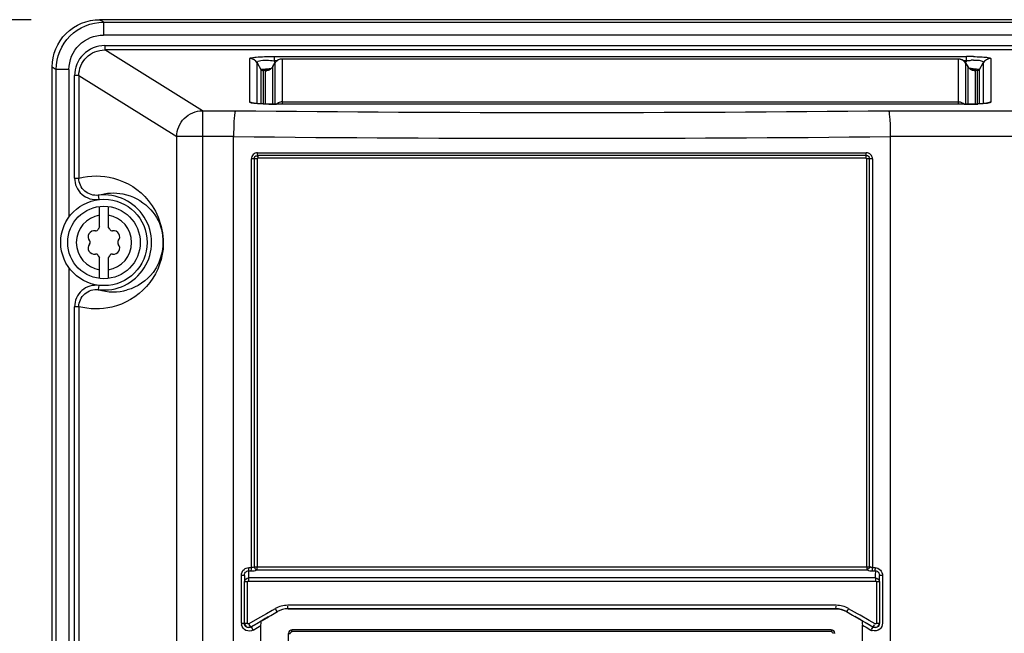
# Model space of a CAD drawing. Header units: inches. Extents: x 0 to 117, y 0 to 83.
# Tile 13 of 73: x 18.69 to 23.17, y 50.32 to 53.12. Entities that reach past the tile are written whole.
import ezdxf

# ---------------------------------------------------------------- set-up
doc = ezdxf.new("R2010")
doc.units = ezdxf.units.IN
doc.header["$LTSCALE"] = 6.431102
doc.header["$MEASUREMENT"] = 0
doc.layers.get('0').update_dxf_attribs({"linetype": 'CONTINUOUS'})
doc.styles.get("Standard").update_dxf_attribs({"font": 'txt', "width": 0.8})
doc.dimstyles.new('DIMSTYLE_2', dxfattribs={"dimtxt": 0.78125, "dimasz": 0.7, "dimexe": 0.18, "dimexo": 0.0625, "dimgap": 0.09, "dimtad": 1, "dimdec": 0, "dimzin": 4, "dimdsep": 46, "dimtxsty": 'STANDARD', "dimblk": '_FILLED', "dimblk1": '_FILLED', "dimblk2": '_FILLED', "dimcen": 0.09, "dimadec": 0, "dimazin": 0, "dimtfac": 1, "dimtdec": 0, "dimtofl": 0, "dimtmove": 0, "dimatfit": 3, "dimldrblk": '_FILLED', "dimfxl": 1, "dimtolj": 1, "dimtzin": 4, "dimarcsym": 0})

# ---------------------------------------------------------------- blocks, each defined once
blk = doc.blocks.new('_FILLED')
at = {"color": 0, "linetype": 'BYBLOCK'}
blk.add_solid([(0, 0), (-1, 0.1429), (-1, -0.1429)], dxfattribs=at)
blk = doc.blocks.new('*D14')
at = {"color": 7, "linetype": 'CONTINUOUS'}
for p, q in [((18.7406, 53.1218), (14.2079, 53.1218)), ((14.5829, 53.1218), (14.5829, 40.289)), ((14.5829, 27.4562), (14.5829, 40.289)), ((21.3059, 27.4562), (14.2079, 27.4562))]:
    blk.add_line(p, q, dxfattribs=at)
at = {"color": 7, "linetype": 'CONTINUOUS', "xscale": 0.7, "yscale": 0.7, "zscale": 0.7}
for p, rotation in [((14.5829, 53.1218), 90), ((14.5829, 27.4562), 270)]:
    blk.add_blockref('_FILLED', p, dxfattribs=dict(at, rotation=rotation))
at = {"color": 7, "linetype": 'CONTINUOUS', "insert": (13.6063, 40.289), "char_height": 0.78125, "width": 1.875, "attachment_point": 2, "rotation": 90, "line_spacing_factor": 0.9}
blk.add_mtext('652', dxfattribs=at)

msp = doc.modelspace()

# ---------------------------------------------------------------- linework, layer by layer
at = {"color": 7, "linetype": 'CONTINUOUS'}
for p, q in [((19.0707, 53.1106), (19.0527, 53.1218)), ((28.1478, 53.1218), (19.0531, 53.1218)), ((19.0707, 53.1106), (19.0707, 53.0517)), ((19.0707, 53.1106), (28.1302, 53.1106)), ((28.1302, 53.0517), (19.0707, 53.0517)), ((19.0763, 53.0034), (19.0763, 52.9837)), ((19.0763, 53.0034), (28.1245, 53.0034)), ((19.5214, 52.7065), (19.0763, 52.9837)), ((28.1245, 52.9837), (19.0763, 52.9837)), ((19.7373, 52.7452), (19.7373, 52.9446)), ((19.848, 52.9538), (19.848, 52.9342)), ((19.848, 52.9538), (23.0024, 52.9538)), ((19.8849, 52.9421), (19.8849, 52.7362)), ((22.9656, 52.9421), (19.8849, 52.9421)), ((22.9656, 52.7362), (22.9656, 52.9421)), ((23.0024, 52.9342), (23.0024, 52.9532)), ((23.1132, 52.9446), (23.1132, 52.7452)), ((18.8366, 35.0875), (18.8366, 52.9068)), ((18.8366, 52.9068), (18.8549, 52.8953)), ((18.8549, 35.3302), (18.8549, 52.8953)), ((18.9135, 52.8953), (18.8549, 52.8953)), ((18.9135, 52.8953), (18.9135, 52.2208)), ((19.7713, 52.7389), (19.7713, 52.925)), ((19.7713, 52.925), (19.788, 52.8949)), ((19.788, 52.8949), (19.788, 52.7378)), ((19.8225, 52.8919), (19.8213, 52.8915)), ((19.8244, 52.8926), (19.8225, 52.8919)), ((19.827, 52.8938), (19.8244, 52.8926)), ((19.83, 52.8955), (19.827, 52.8938)), ((19.8421, 52.9082), (19.8418, 52.9078)), ((19.8419, 52.9079), (19.8512, 52.9232)), ((19.8421, 52.7362), (19.8421, 52.9082)), ((19.8532, 52.9249), (19.848, 52.9342)), ((19.8611, 52.9342), (19.848, 52.9342)), ((19.8508, 52.9225), (19.8512, 52.9232)), ((19.8508, 52.9225), (19.8508, 52.7362)), ((23.0024, 52.9342), (22.9894, 52.9342)), ((23.0024, 52.9342), (22.9971, 52.9245)), ((22.9993, 52.9232), (22.9997, 52.9225)), ((22.9997, 52.7362), (22.9997, 52.9225)), ((22.9997, 52.9225), (23.0084, 52.9082)), ((23.0084, 52.9082), (23.0084, 52.7362)), ((23.0118, 52.9033), (23.0084, 52.9082)), ((23.0091, 52.9071), (23.0086, 52.9078)), ((23.0149, 52.9), (23.0118, 52.9033)), ((23.0625, 52.8949), (23.0791, 52.925)), ((23.0625, 52.7378), (23.0625, 52.8949)), ((23.0791, 52.925), (23.0791, 52.7389)), ((18.9388, 52.399), (18.9388, 52.8665)), ((18.9583, 52.8665), (18.9388, 52.8665)), ((18.9583, 52.8665), (18.9583, 52.399)), ((18.9583, 52.8665), (19.4042, 52.5887)), ((19.7982, 52.889), (19.7982, 52.7373)), ((19.8081, 52.7369), (19.8081, 52.8886)), ((23.0424, 52.8886), (23.0424, 52.7369)), ((23.0523, 52.7373), (23.0523, 52.889)), ((19.7545, 52.7408), (19.753, 52.7411)), ((19.8261, 52.7365), (19.8179, 52.7367)), ((19.8586, 52.7362), (19.8434, 52.7363)), ((19.8586, 52.7362), (19.8586, 52.7361)), ((22.9943, 52.7362), (19.8586, 52.7361)), ((19.8849, 52.7477), (22.9656, 52.7477)), ((22.9919, 52.7361), (22.9919, 52.7362)), ((23.0097, 52.7363), (22.9943, 52.7362)), ((23.0457, 52.7371), (23.0389, 52.7368)), ((23.0521, 52.7373), (23.0457, 52.7371)), ((19.5214, 52.7065), (19.5214, 28.0966)), ((19.5214, 52.7065), (19.6715, 52.7065)), ((22.6475, 52.7065), (27.6795, 52.7065)), ((19.4042, 28.1328), (19.4042, 52.5887)), ((19.6634, 52.5887), (19.4042, 52.5887)), ((19.6634, 28.1247), (19.6634, 52.5887)), ((22.6556, 52.5887), (22.6556, 27.7649)), ((27.7967, 52.5887), (22.6556, 52.5887)), ((19.7729, 52.5151), (22.5461, 52.5151)), ((22.5454, 52.5028), (19.7736, 52.5028)), ((22.5446, 52.4905), (19.7744, 52.4905)), ((19.7447, 50.6227), (19.7447, 52.4869)), ((19.7706, 52.4869), (19.7447, 52.4869)), ((19.7577, 52.4869), (19.7577, 50.627)), ((19.7706, 52.4869), (19.7706, 50.627)), ((22.5484, 50.627), (22.5484, 52.4869)), ((22.5743, 52.4869), (22.5484, 52.4869)), ((22.5613, 50.627), (22.5613, 52.4869)), ((22.5743, 52.4869), (22.5743, 50.6227)), ((18.9388, 52.399), (18.9583, 52.399)), ((19.0471, 52.3212), (19.0495, 52.3016)), ((19.0532, 52.1764), (19.0532, 52.27)), ((19.0926, 52.27), (19.0926, 52.1764)), ((19.0532, 51.9416), (19.0532, 52.0353)), ((19.0926, 52.0353), (19.0926, 51.9416)), ((18.9135, 51.9907), (18.9135, 40.8035)), ((19.0495, 51.91), (19.0471, 51.8905)), ((18.9388, 40.9817), (18.9388, 51.8127)), ((18.9583, 51.8127), (18.9388, 51.8127)), ((18.9583, 51.8127), (18.9583, 40.9817)), ((19.7315, 50.6079), (19.7318, 50.587)), ((19.7317, 50.6079), (19.7434, 50.6079)), ((19.7328, 50.6227), (19.7447, 50.6227)), ((19.7577, 50.627), (22.5613, 50.627)), ((19.7693, 50.6122), (22.5497, 50.6122)), ((22.5743, 50.6227), (22.5861, 50.6227)), ((22.5756, 50.6079), (22.5875, 50.6079)), ((22.5875, 50.6079), (22.5872, 50.587)), ((19.6991, 50.3688), (19.6991, 50.5867)), ((19.7127, 50.5867), (19.6991, 50.5867)), ((19.7127, 50.5867), (19.7132, 50.5577)), ((19.7306, 50.5617), (22.5883, 50.5617)), ((19.7318, 50.587), (19.732, 50.5765)), ((22.5872, 50.587), (22.587, 50.5765)), ((22.6058, 50.5577), (22.6062, 50.5867)), ((22.6199, 50.5867), (22.6062, 50.5867)), ((22.6199, 50.5867), (22.6199, 50.3688)), ((19.7132, 50.3696), (19.7132, 50.5577)), ((19.7269, 50.5577), (19.7132, 50.5577)), ((19.7269, 50.3696), (19.7269, 50.5577)), ((22.5921, 50.5577), (22.5921, 50.3696)), ((22.6058, 50.5577), (22.5921, 50.5577)), ((22.6058, 50.5577), (22.6058, 50.3696)), ((19.8398, 50.4279), (19.813, 50.4125)), ((19.8532, 50.4356), (19.8398, 50.4279)), ((22.4087, 50.451), (19.9103, 50.451)), ((21.1595, 50.4356), (19.9121, 50.4352)), ((19.9121, 50.4352), (19.9121, 50.4352)), ((22.4069, 50.4352), (21.1595, 50.4356)), ((22.4069, 50.4352), (22.4069, 50.4352)), ((22.4792, 50.4279), (22.4658, 50.4356)), ((22.506, 50.4125), (22.4792, 50.4279)), ((19.7729, 50.3893), (19.7328, 50.3662)), ((19.7896, 50.3792), (19.7686, 50.367)), ((19.7727, 50.3699), (19.794, 50.3822)), ((19.7996, 50.4047), (19.7729, 50.3893)), ((19.7908, 50.38), (19.7896, 50.3792)), ((19.794, 50.3822), (19.8228, 50.3988)), ((19.813, 50.4125), (19.7996, 50.4047)), ((19.8214, 50.398), (19.8329, 50.4046)), ((19.8228, 50.3988), (19.8329, 50.4046)), ((19.8329, 50.4046), (19.8629, 50.422)), ((19.8329, 50.4046), (19.8629, 50.422)), ((19.8629, 50.422), (19.8629, 50.422)), ((22.4561, 50.422), (22.4561, 50.422)), ((22.4561, 50.422), (22.4838, 50.406)), ((22.4561, 50.422), (22.4838, 50.406)), ((22.4838, 50.406), (22.4943, 50.3999)), ((22.4838, 50.406), (22.5223, 50.3837)), ((22.5224, 50.3835), (22.4943, 50.3999)), ((22.5181, 50.4054), (22.506, 50.4125)), ((22.5595, 50.3816), (22.5181, 50.4054)), ((22.5223, 50.3837), (22.5455, 50.3703)), ((22.5324, 50.3775), (22.5268, 50.3807)), ((22.5862, 50.3662), (22.5595, 50.3816)), ((19.6991, 50.3688), (19.7269, 50.3696)), ((19.7581, 50.361), (19.7423, 50.3518)), ((19.7423, 50.3518), (19.7427, 50.3525)), ((19.7427, 50.3525), (19.7727, 50.3699)), ((19.7522, 50.3382), (19.7722, 50.3498)), ((19.7686, 50.367), (19.7581, 50.361)), ((19.7722, 50.3498), (19.7882, 50.359)), ((19.7882, 45.2696), (19.7882, 50.3626)), ((22.3866, 50.3389), (19.9299, 50.3389)), ((22.5283, 45.2696), (22.5283, 50.3605)), ((22.5283, 50.3605), (22.5369, 50.3555)), ((22.549, 50.3678), (22.5324, 50.3775)), ((22.5369, 50.3555), (22.5454, 50.3506)), ((22.5454, 50.3506), (22.5668, 50.3382)), ((22.5455, 50.3703), (22.5763, 50.3525)), ((22.5767, 50.3518), (22.549, 50.3678)), ((22.5767, 50.3518), (22.5763, 50.3525)), ((22.5921, 50.3696), (22.6058, 50.3696)), ((19.9141, 45.3113), (19.9141, 50.3231)), ((19.9141, 50.3231), (19.9211, 50.3231)), ((22.3875, 50.331), (19.929, 50.331))]:
    msp.add_line(p, q, dxfattribs=at)
for points in [[(19.8386, 52.9033), (19.8359, 52.9003), (19.833, 52.8977), (19.83, 52.8955)], [(19.8418, 52.9078), (19.8412, 52.9068), (19.8386, 52.9033)], [(23.0241, 52.8935), (23.0212, 52.8951), (23.018, 52.8972), (23.0149, 52.9)], [(23.0293, 52.8914), (23.0297, 52.8913), (23.0299, 52.8913), (23.0294, 52.8914), (23.0283, 52.8917), (23.0266, 52.8924), (23.0241, 52.8935)], [(19.8024, 52.7371), (19.7953, 52.7374), (19.7886, 52.7378), (19.7824, 52.7381), (19.7767, 52.7385), (19.7716, 52.7389), (19.7669, 52.7393), (19.7629, 52.7397), (19.7594, 52.7401), (19.7566, 52.7405), (19.7545, 52.7408)], [(19.8179, 52.7367), (19.81, 52.7369), (19.8024, 52.7371)], [(19.8434, 52.7363), (19.8346, 52.7364), (19.8261, 52.7365)], [(23.0389, 52.7368), (23.0319, 52.7367), (23.0247, 52.7365), (23.0173, 52.7364), (23.0097, 52.7363)], [(23.0834, 52.7393), (23.0792, 52.7389), (23.0746, 52.7385), (23.0696, 52.7382), (23.0641, 52.7379), (23.0583, 52.7376), (23.0521, 52.7373)], [(23.0967, 52.7407), (23.0976, 52.7411), (23.0981, 52.7412), (23.0978, 52.7412), (23.0969, 52.741), (23.0953, 52.7407), (23.0931, 52.7404), (23.0904, 52.74), (23.0872, 52.7396), (23.0834, 52.7393)], [(19.7706, 52.4869), (19.7707, 52.4875), (19.7708, 52.4881), (19.7711, 52.4887), (19.7715, 52.4892), (19.7719, 52.4897), (19.7724, 52.49), (19.773, 52.4903), (19.7737, 52.4905), (19.7744, 52.4905)], [(22.5446, 52.4905), (22.5453, 52.4905), (22.5459, 52.4903), (22.5465, 52.49), (22.547, 52.4897), (22.5475, 52.4892), (22.5479, 52.4887), (22.5482, 52.4881), (22.5483, 52.4875), (22.5484, 52.4869)], [(19.7269, 50.5577), (19.727, 50.5584), (19.7271, 50.5591), (19.7274, 50.5597), (19.7278, 50.5603), (19.7283, 50.5608), (19.7288, 50.5612), (19.7294, 50.5614), (19.73, 50.5616), (19.7306, 50.5617)], [(22.5883, 50.5617), (22.589, 50.5616), (22.5897, 50.5614), (22.5902, 50.5611), (22.5908, 50.5607), (22.5912, 50.5603), (22.5916, 50.5597), (22.5919, 50.5591), (22.592, 50.5584), (22.5921, 50.5577)], [(19.7328, 50.3662), (19.7319, 50.3658), (19.731, 50.3656), (19.7301, 50.3657), (19.7293, 50.366), (19.7285, 50.3664), (19.7278, 50.367), (19.7273, 50.3677), (19.727, 50.3686), (19.7269, 50.3696)], [(22.5921, 50.3696), (22.5919, 50.3686), (22.5916, 50.3677), (22.5912, 50.367), (22.5905, 50.3664), (22.5897, 50.366), (22.5888, 50.3657), (22.588, 50.3656), (22.5871, 50.3658), (22.5862, 50.3662)]]:
    msp.add_lwpolyline(points, dxfattribs=at)
for radius in [0.1969, 0.1654]:
    msp.add_circle((19.0729, 52.1058), radius, dxfattribs=at)
for centre, radius, start, end in [((22.9656, 52.9028), 0.0393, 61.3713, 89.9841), ((23.0026, 51.3308), 1.623, 89.4144, 90.0043), ((23.0047, 51.5304), 1.4233, 88.7983, 89.4189), ((23.0484, 52.6268), 0.3106, 92.5097, 94.3812), ((19.8846, 52.9029), 0.0391, 129.198, 149.8248), ((22.9659, 52.9029), 0.0391, 30.175, 57.2587), ((23.0421, 52.9278), 0.039, 210.172, 216.9606), ((22.9132, 51.0219), 1.8799, 86.5991, 86.8612), ((23.0016, 52.4843), 0.41, 86.3324, 86.8955), ((22.937, 51.4222), 1.4788, 86.2853, 86.6018), ((23.0086, 52.5911), 0.303, 85.174, 86.3627), ((19.808, 52.9279), 0.0393, 270.0182, 276.8117), ((19.8579, 54.4912), 1.7552, 268.8732, 270.0232), ((19.8849, 52.7085), 0.0392, 90.0313, 98.1059), ((22.9925, 54.5035), 1.7674, 269.9795, 271.0674), ((23.0023, 54.0052), 1.2691, 271.0444, 272.3496), ((23.1132, 52.7059), 0.0393, 90.0179, 96.777), ((21.1595, 190.4672), 137.7687, 269.381159, 270.618841), ((21.1595, 193.3274), 140.7467, 269.390965, 270.609035), ((19.0729, 52.1058), 0.2169, 263.1861, 96.8139), ((19.0729, 52.1058), 0.126, 98.9893, 261.0107), ((19.0729, 52.1058), 0.126, 278.9893, 81.0107), ((19.0729, 52.1568), 0.0278, 135.1823, 160.2725), ((19.0729, 52.1568), 0.0278, 19.8771, 44.8177), ((19.0287, 52.1313), 0.0278, 79.8771, 220.1223), ((19.0357, 52.1703), 0.0118, 259.8771, 340.1243), ((19.1101, 52.1703), 0.0118, 199.8771, 280.1243), ((19.117, 52.1313), 0.0278, 319.8771, 100.1223), ((19.0287, 52.0803), 0.0278, 139.8771, 280.1223), ((18.9985, 52.1058), 0.0118, 319.8771, 40.1243), ((19.117, 52.0803), 0.0278, 259.8771, 40.1223), ((19.1473, 52.1058), 0.0118, 139.8771, 220.1243), ((19.0357, 52.0414), 0.0118, 19.8771, 100.1243), ((19.0729, 52.0548), 0.0278, 199.8771, 224.8177), ((19.0729, 52.0548), 0.0278, 315.1823, 340.2725), ((19.1101, 52.0414), 0.0118, 79.8771, 160.1243), ((19.1151, 52.1097), 0.2295, 252.7724, 286.2102), ((19.6916, 50.6163), 0.0411, 0.0687, 5.7582), ((22.6274, 50.6163), 0.041, 174.2381, 179.9309), ((19.9102, 50.3368), 0.1141, 90.0525, 119.9927), ((19.9121, 50.3368), 0.0984, 90.0358, 120.016), ((22.407, 50.337), 0.0982, 59.9719, 89.9243), ((22.4086, 50.3365), 0.1145, 60.0798, 89.9641), ((21.8163, 49.2815), 1.3088, 57.119, 57.3261), ((19.7342, 50.3689), 0.0351, 180.0605, 190.5742), ((19.7328, 50.3696), 0.0197, 180.0098, 300.0172), ((19.9299, 50.3231), 0.0157, 90, 180), ((22.3866, 50.3231), 0.0157, 0, 90), ((22.5844, 50.3686), 0.0351, 239.9887, 250.6322), ((22.5861, 50.3696), 0.0197, 239.9828, 359.9903)]:
    msp.add_arc(centre, radius, start, end, dxfattribs=at)
msp.add_ellipse((19.8423, 50.407), major_axis=(0.0848, 0.0512), ratio=0.043155, start_param=2.150351, end_param=2.197422, dxfattribs=at)
for points, knots in [([(18.8366, 52.9067), (18.8366, 52.9617), (18.8835, 53.0759), (18.9977, 53.1218), (19.0527, 53.1218)], [0, 0, 0, 0, 0.499963, 1, 1, 1, 1]), ([(18.8549, 52.8953), (18.8551, 52.9503), (18.9013, 53.0647), (19.0157, 53.1105), (19.0707, 53.1106)], [0, 0, 0, 0, 0.500002, 1, 1, 1, 1]), ([(18.9135, 52.8953), (18.9135, 52.9353), (18.9471, 53.0188), (19.0307, 53.0517), (19.0707, 53.0517)], [0, 0, 0, 0, 0.499889, 1, 1, 1, 1]), ([(19.0763, 53.0034), (19.0413, 53.0034), (18.9682, 52.9745), (18.9388, 52.9015), (18.9388, 52.8665)], [0, 0, 0, 0, 0.500123, 1, 1, 1, 1]), ([(18.9583, 52.8665), (18.9583, 52.8965), (18.9835, 52.9592), (19.0463, 52.9838), (19.0763, 52.9837)], [0, 0, 0, 0, 0.499873, 1, 1, 1, 1]), ([(19.7373, 52.9446), (19.7373, 52.9472), (19.7519, 52.949), (19.77, 52.9521), (19.807, 52.9533), (19.8333, 52.9538), (19.848, 52.9538)], [0, 0, 0, 0, 0.07018, 0.27497, 0.605725, 1, 1, 1, 1]), ([(19.7713, 52.925), (19.769, 52.9313), (19.794, 52.9392), (19.8158, 52.9369), (19.8372, 52.9356), (19.848, 52.9342)], [0, 0, 0, 0, 0.250414, 0.591237, 1, 1, 1, 1]), ([(23.0346, 52.9534), (23.0457, 52.9532), (23.0649, 52.9525), (23.0911, 52.9507), (23.1039, 52.9486), (23.1132, 52.9464), (23.1132, 52.9446)], [0, 0, 0, 0, 0.418528, 0.740104, 0.931542, 1, 1, 1, 1]), ([(23.0599, 52.9367), (23.0634, 52.9363), (23.0704, 52.9361), (23.0807, 52.9292), (23.0791, 52.925)], [0, 0, 0, 0, 0.441981, 1, 1, 1, 1]), ([(19.788, 52.8949), (19.7888, 52.8957), (19.7935, 52.8955), (19.8081, 52.8982), (19.823, 52.8983), (19.8344, 52.8989)], [0, 0, 0, 0, 0.072703, 0.266659, 1, 1, 1, 1]), ([(19.7918, 52.891), (19.791, 52.8915), (19.7896, 52.8926), (19.7884, 52.8941), (19.788, 52.8949)], [0, 0, 0, 0, 0.508725, 1, 1, 1, 1]), ([(19.7982, 52.889), (19.7982, 52.8914), (19.8128, 52.8917), (19.8195, 52.8933), (19.8268, 52.8937)], [0, 0, 0, 0, 0.251039, 1, 1, 1, 1]), ([(19.8081, 52.8886), (19.8081, 52.89), (19.8154, 52.8908), (19.8191, 52.8917), (19.8229, 52.892)], [0, 0, 0, 0, 0.26366, 1, 1, 1, 1]), ([(23.0328, 52.8979), (23.0359, 52.8977), (23.0447, 52.8971), (23.0536, 52.8965), (23.0594, 52.8956)], [0, 0, 0, 0, 0.343201, 1, 1, 1, 1]), ([(23.034, 52.893), (23.0363, 52.8928), (23.0422, 52.892), (23.0487, 52.8919), (23.0517, 52.8898)], [0, 0, 0, 0, 0.382535, 1, 1, 1, 1]), ([(23.0594, 52.8956), (23.0601, 52.8955), (23.0611, 52.8953), (23.0623, 52.8951), (23.0625, 52.8949)], [0, 0, 0, 0, 0.69212, 1, 1, 1, 1]), ([(19.7982, 52.889), (19.7971, 52.889), (19.7948, 52.8894), (19.7928, 52.8904), (19.7918, 52.891)], [0, 0, 0, 0, 0.491331, 1, 1, 1, 1]), ([(23.0376, 52.8907), (23.0385, 52.8905), (23.04, 52.8902), (23.0414, 52.8896), (23.0419, 52.8893)], [0, 0, 0, 0, 0.613491, 1, 1, 1, 1]), ([(19.7454, 52.7417), (19.7433, 52.7421), (19.7408, 52.7426), (19.7373, 52.7443), (19.7373, 52.7452)], [0, 0, 0, 0, 0.705332, 1, 1, 1, 1]), ([(19.8234, 52.7364), (19.815, 52.7366), (19.789, 52.7375), (19.7628, 52.7382), (19.7454, 52.7417)], [0, 0, 0, 0, 0.320465, 1, 1, 1, 1]), ([(23.1132, 52.7452), (23.1132, 52.7437), (23.1062, 52.7419), (23.0964, 52.7401), (23.077, 52.7383), (23.0627, 52.7376), (23.0543, 52.7372)], [0, 0, 0, 0, 0.073138, 0.266874, 0.58336, 1, 1, 1, 1]), ([(19.4042, 52.5887), (19.4045, 52.6187), (19.4297, 52.6806), (19.4916, 52.7062), (19.5214, 52.7065)], [0, 0, 0, 0, 0.500844, 1, 1, 1, 1]), ([(19.6715, 52.7065), (19.6689, 52.7035), (19.6685, 52.6896), (19.6651, 52.6657), (19.6641, 52.6297), (19.6635, 52.6031), (19.6634, 52.5887)], [0, 0, 0, 0, 0.100015, 0.321432, 0.635667, 1, 1, 1, 1]), ([(22.6475, 52.7065), (22.6501, 52.7035), (22.6504, 52.6896), (22.6539, 52.6657), (22.6548, 52.6297), (22.6555, 52.6031), (22.6556, 52.5887)], [0, 0, 0, 0, 0.10002, 0.321432, 0.635659, 1, 1, 1, 1]), ([(19.7729, 52.5151), (19.7657, 52.5151), (19.7507, 52.5091), (19.7447, 52.4941), (19.7447, 52.4869)], [0, 0, 0, 0, 0.498712, 1, 1, 1, 1]), ([(19.7577, 52.4869), (19.7577, 52.4907), (19.7587, 52.4964), (19.7649, 52.5018), (19.7688, 52.4999), (19.7704, 52.4987)], [0, 0, 0, 0, 0.515403, 0.734942, 1, 1, 1, 1]), ([(22.5454, 52.5028), (22.5492, 52.5028), (22.5549, 52.5018), (22.5603, 52.4956), (22.5584, 52.4916), (22.5572, 52.4901)], [0, 0, 0, 0, 0.51349, 0.733642, 1, 1, 1, 1]), ([(22.5743, 52.4869), (22.5743, 52.4941), (22.5683, 52.5091), (22.5533, 52.5151), (22.5461, 52.5151)], [0, 0, 0, 0, 0.501285, 1, 1, 1, 1]), ([(18.9388, 52.399), (18.9388, 52.3721), (18.9637, 52.3156), (19.0227, 52.2984), (19.0495, 52.3016)], [0, 0, 0, 0, 0.499774, 1, 1, 1, 1]), ([(18.9583, 52.399), (19.0094, 52.4124), (19.1307, 52.4125), (19.304, 52.3027), (19.3694, 52.0875), (19.2822, 51.8923), (19.1681, 51.825), (19.1085, 51.8108)], [0, 0, 0, 0, 0.167117, 0.365077, 0.609397, 0.806151, 1, 1, 1, 1]), ([(19.0471, 52.3212), (19.0257, 52.3186), (18.9784, 52.3322), (18.9583, 52.3774), (18.9583, 52.399)], [0, 0, 0, 0, 0.500273, 1, 1, 1, 1]), ([(19.0471, 52.3212), (19.0829, 52.3323), (19.168, 52.3372), (19.2804, 52.2774), (19.3604, 52.1438), (19.3271, 51.9699), (19.2246, 51.9025), (19.1792, 51.8893)], [0, 0, 0, 0, 0.159963, 0.347795, 0.51364, 0.797908, 1, 1, 1, 1]), ([(19.0495, 51.91), (19.0227, 51.9132), (18.9637, 51.8961), (18.9388, 51.8396), (18.9388, 51.8127)], [0, 0, 0, 0, 0.500232, 1, 1, 1, 1]), ([(18.9583, 51.8127), (18.9583, 51.8342), (18.9784, 51.8795), (19.0257, 51.8931), (19.0471, 51.8905)], [0, 0, 0, 0, 0.499736, 1, 1, 1, 1]), ([(19.7127, 50.5867), (19.7127, 50.5919), (19.7156, 50.6027), (19.7264, 50.6081), (19.7315, 50.6079)], [0, 0, 0, 0, 0.502574, 1, 1, 1, 1]), ([(19.7315, 50.6079), (19.7319, 50.6089), (19.7325, 50.6117), (19.7327, 50.6146), (19.7327, 50.6164)], [0, 0, 0, 0, 0.386326, 1, 1, 1, 1]), ([(19.7434, 50.6079), (19.7436, 50.6085), (19.7446, 50.6126), (19.7447, 50.6169), (19.7443, 50.6204)], [0, 0, 0, 0, 0.152655, 1, 1, 1, 1]), ([(19.7693, 50.6122), (19.7695, 50.6128), (19.7705, 50.6169), (19.7706, 50.6212), (19.7702, 50.6248)], [0, 0, 0, 0, 0.153404, 1, 1, 1, 1]), ([(22.5613, 50.627), (22.5606, 50.624), (22.5607, 50.6184), (22.5537, 50.6154), (22.552, 50.6168)], [0, 0, 0, 0, 0.590545, 1, 1, 1, 1]), ([(22.5756, 50.6079), (22.5754, 50.6085), (22.5743, 50.6126), (22.5743, 50.6169), (22.5747, 50.6204)], [0, 0, 0, 0, 0.152628, 1, 1, 1, 1]), ([(22.5861, 50.6227), (22.595, 50.6227), (22.6136, 50.6144), (22.6199, 50.5957), (22.6199, 50.5867)], [0, 0, 0, 0, 0.497238, 1, 1, 1, 1]), ([(22.5875, 50.6079), (22.5871, 50.6089), (22.5865, 50.6117), (22.5863, 50.6146), (22.5863, 50.6164)], [0, 0, 0, 0, 0.386293, 1, 1, 1, 1]), ([(22.5875, 50.6079), (22.5926, 50.6081), (22.6033, 50.6027), (22.6062, 50.5919), (22.6062, 50.5867)], [0, 0, 0, 0, 0.497563, 1, 1, 1, 1]), ([(19.732, 50.5765), (19.7318, 50.5759), (19.7307, 50.5718), (19.7307, 50.5675), (19.731, 50.5639)], [0, 0, 0, 0, 0.152641, 1, 1, 1, 1]), ([(22.587, 50.5765), (22.3496, 50.5765), (21.3979, 50.5769), (20.4462, 50.5767), (19.732, 50.5765)], [0, 0, 0, 0, 0.249475, 1, 1, 1, 1]), ([(22.587, 50.5765), (22.5872, 50.5759), (22.5883, 50.5718), (22.5883, 50.5675), (22.588, 50.5639)], [0, 0, 0, 0, 0.152623, 1, 1, 1, 1]), ([(19.8629, 50.422), (19.8618, 50.4215), (19.8587, 50.4272), (19.8567, 50.4297), (19.8554, 50.4326)], [0, 0, 0, 0, 0.269043, 1, 1, 1, 1]), ([(19.9121, 50.4352), (19.911, 50.4353), (19.9108, 50.4414), (19.9105, 50.4445), (19.9108, 50.4476)], [0, 0, 0, 0, 0.261426, 1, 1, 1, 1]), ([(19.9121, 50.4352), (20.1196, 50.4353), (20.9513, 50.4357), (21.7829, 50.4356), (22.4069, 50.4352)], [0, 0, 0, 0, 0.249598, 1, 1, 1, 1]), ([(22.4069, 50.4352), (22.408, 50.4353), (22.4082, 50.4414), (22.4085, 50.4445), (22.4082, 50.4476)], [0, 0, 0, 0, 0.261391, 1, 1, 1, 1]), ([(22.4561, 50.422), (22.4572, 50.4215), (22.4603, 50.4272), (22.4622, 50.4297), (22.4636, 50.4326)], [0, 0, 0, 0, 0.26904, 1, 1, 1, 1]), ([(19.7882, 50.3626), (19.7882, 50.3664), (19.7893, 50.3713), (19.7882, 50.3785), (19.7897, 50.3795)], [0, 0, 0, 0, 0.671834, 1, 1, 1, 1]), ([(19.8214, 50.398), (19.8184, 50.3963), (19.8093, 50.3909), (19.8, 50.3858), (19.794, 50.382)], [0, 0, 0, 0, 0.332924, 1, 1, 1, 1]), ([(22.5268, 50.3807), (22.5287, 50.3795), (22.527, 50.3708), (22.5283, 50.365), (22.5283, 50.3605)], [0, 0, 0, 0, 0.336762, 1, 1, 1, 1]), ([(19.7522, 50.3382), (19.7428, 50.3328), (19.7171, 50.3311), (19.7017, 50.3517), (19.6997, 50.3624)], [0, 0, 0, 0, 0.498843, 1, 1, 1, 1]), ([(19.7423, 50.3518), (19.7367, 50.3486), (19.7206, 50.3481), (19.7127, 50.3622), (19.7127, 50.3688)], [0, 0, 0, 0, 0.49607, 1, 1, 1, 1]), ([(19.7427, 50.3525), (19.7416, 50.352), (19.7383, 50.3576), (19.7364, 50.3602), (19.7351, 50.3631)], [0, 0, 0, 0, 0.2719, 1, 1, 1, 1]), ([(19.7423, 50.3518), (19.7434, 50.3524), (19.7466, 50.3468), (19.7486, 50.3442), (19.7499, 50.3413)], [0, 0, 0, 0, 0.271759, 1, 1, 1, 1]), ([(19.929, 50.331), (19.929, 50.3329), (19.9295, 50.3347), (19.9291, 50.3389), (19.9299, 50.3389)], [0, 0, 0, 0, 0.700029, 1, 1, 1, 1]), ([(22.3866, 50.3389), (22.3874, 50.3389), (22.3869, 50.3347), (22.3875, 50.3329), (22.3875, 50.331)], [0, 0, 0, 0, 0.299971, 1, 1, 1, 1]), ([(22.5767, 50.3518), (22.5756, 50.3524), (22.5723, 50.3468), (22.5704, 50.3442), (22.5691, 50.3413)], [0, 0, 0, 0, 0.271759, 1, 1, 1, 1]), ([(22.5763, 50.3525), (22.5773, 50.352), (22.5806, 50.3576), (22.5825, 50.3602), (22.5839, 50.3631)], [0, 0, 0, 0, 0.271901, 1, 1, 1, 1]), ([(22.6062, 50.3688), (22.6062, 50.3622), (22.5983, 50.3481), (22.5823, 50.3486), (22.5767, 50.3518)], [0, 0, 0, 0, 0.503884, 1, 1, 1, 1])]:
    msp.add_open_spline(points, degree=3, knots=knots, dxfattribs=at)
for points in [[(19.7713, 52.925), (19.7648, 52.9364), (19.7504, 52.9445), (19.7373, 52.9446)], [(19.8847, 52.9422), (19.8735, 52.9422), (19.8614, 52.9364), (19.8543, 52.9276)], [(19.8849, 52.9421), (19.8761, 52.9421), (19.8668, 52.9388), (19.86, 52.9333)], [(22.987, 52.9359), (22.9819, 52.9391), (22.976, 52.9412), (22.9701, 52.9419)], [(22.9962, 52.9276), (22.993, 52.9316), (22.989, 52.935), (22.9845, 52.9374)], [(23.0024, 52.9342), (23.0098, 52.9352), (23.0173, 52.936), (23.0247, 52.9365)], [(23.0348, 52.9371), (23.0432, 52.9375), (23.0516, 52.9375), (23.0599, 52.9367)], [(23.1132, 52.9446), (23.1001, 52.9445), (23.0857, 52.9364), (23.0791, 52.925)], [(19.8298, 52.8951), (19.8247, 52.8918), (19.8187, 52.8896), (19.8127, 52.8889)], [(19.8421, 52.9082), (19.8391, 52.903), (19.8348, 52.8984), (19.8298, 52.8951)], [(23.0424, 52.8886), (23.0307, 52.8886), (23.018, 52.895), (23.0109, 52.9043)], [(23.0277, 52.892), (23.031, 52.8917), (23.0343, 52.8913), (23.0376, 52.8907)], [(23.0625, 52.8949), (23.0605, 52.8915), (23.0562, 52.889), (23.0523, 52.889)], [(19.7373, 52.7452), (19.7436, 52.7452), (19.7501, 52.7436), (19.7557, 52.7407)], [(19.8571, 52.7362), (19.8629, 52.7421), (19.8711, 52.7461), (19.8794, 52.7473)], [(22.9656, 52.7477), (22.9757, 52.7477), (22.9863, 52.7433), (22.9934, 52.7362)], [(23.0948, 52.7406), (23.099, 52.7429), (23.1038, 52.7444), (23.1086, 52.7449)], [(19.7736, 52.5028), (19.773, 52.5065), (19.7728, 52.5102), (19.7731, 52.5139)], [(19.7736, 52.5028), (19.7742, 52.4992), (19.7744, 52.4955), (19.7741, 52.4918)], [(22.5454, 52.5028), (22.5448, 52.4992), (22.5445, 52.4955), (22.5448, 52.4918)], [(22.5454, 52.5028), (22.5459, 52.5065), (22.5462, 52.5102), (22.5459, 52.5139)], [(19.1085, 51.8108), (19.0598, 51.7993), (19.0067, 51.7999), (18.9583, 51.8127)], [(19.6991, 50.5867), (19.6994, 50.5969), (19.7037, 50.6081), (19.7114, 50.6147)], [(19.7114, 50.6147), (19.7172, 50.6197), (19.7252, 50.6226), (19.7328, 50.6227)], [(19.7434, 50.6079), (19.7521, 50.6079), (19.7611, 50.609), (19.7693, 50.6122)], [(19.7577, 50.627), (19.7545, 50.6246), (19.7499, 50.6223), (19.7462, 50.6238)], [(19.7693, 50.6123), (19.7642, 50.6136), (19.7584, 50.6201), (19.7601, 50.6251)], [(22.5484, 50.627), (22.5484, 50.6233), (22.5482, 50.6123), (22.5496, 50.6158)], [(22.5497, 50.6122), (22.5578, 50.609), (22.5668, 50.6079), (22.5756, 50.6079)], [(22.5743, 50.6227), (22.5707, 50.6227), (22.5642, 50.6232), (22.5643, 50.6268)], [(19.7132, 50.5577), (19.7132, 50.5665), (19.7231, 50.5761), (19.732, 50.5765)], [(22.587, 50.5765), (22.5959, 50.5761), (22.6058, 50.5665), (22.6058, 50.5577)], [(22.4069, 50.4352), (22.4239, 50.4352), (22.4414, 50.4305), (22.4561, 50.422)], [(22.6073, 50.3417), (22.5983, 50.3342), (22.5838, 50.3316), (22.5727, 50.3355)], [(22.6199, 50.3688), (22.6199, 50.3589), (22.6149, 50.3482), (22.6073, 50.3417)], [(19.9211, 50.3231), (19.9211, 50.3269), (19.9253, 50.331), (19.929, 50.331)], [(22.3875, 50.331), (22.3912, 50.331), (22.3953, 50.3269), (22.3953, 50.3231)]]:
    msp.add_open_spline(points, degree=3, dxfattribs=at)

# ---------------------------------------------------------------- dimensions: what is measured, and where the dimension line sits
dim = msp.add_linear_dim(base=(14.5829, 53.1218), p1=(21.3059, 27.4562), p2=(18.7406, 53.1218), angle=90, dimstyle='DIMSTYLE_2', dxfattribs=at)
dim.commit()
dim.dimension.update_dxf_attribs({"geometry": '*D14', "text_midpoint": (14.417, 39.4509), "dimtype": 160})

doc.saveas('drawing.dxf')
